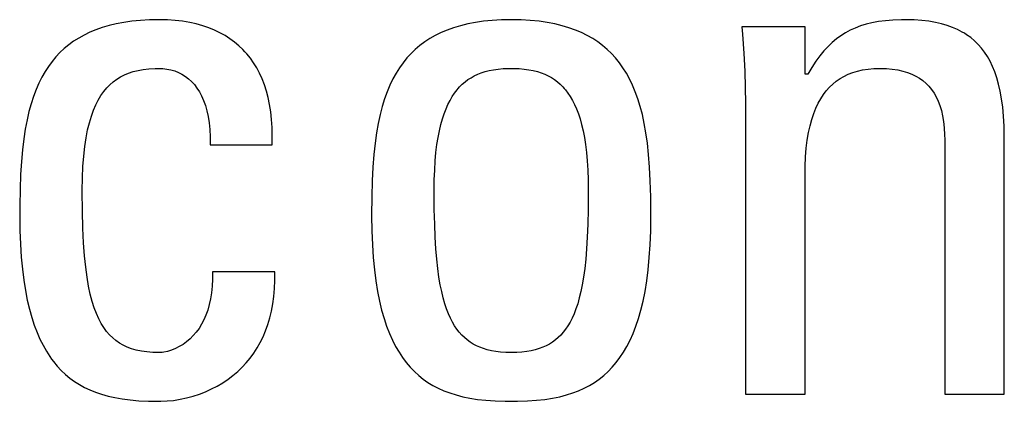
# Model space of a CAD drawing. Extents: x -841 to -216, y -127 to 601.
# Tile 32 of 201: x -564.12 to -561.02, y 159.26 to 160.47. Entities that reach past the tile are written whole.
import ezdxf

# ---------------------------------------------------------------- set-up
doc = ezdxf.new("R2010")
doc.units = 0
doc.header["$LTSCALE"] = 23.1
doc.layers.add('HEATSINK_AM_0', color=7, linetype='CONTINUOUS')

msp = doc.modelspace()

# ---------------------------------------------------------------- linework, layer by layer
at = {"layer": 'HEATSINK_AM_0', "color": 7}
for p, q in [((-563.8406, 160.4471), (-563.8619, 160.4409)), ((-563.8179, 160.4526), (-563.8406, 160.4471)), ((-563.7939, 160.4571), (-563.8179, 160.4526)), ((-563.7684, 160.4607), (-563.7939, 160.4571)), ((-563.7414, 160.4634), (-563.7684, 160.4607)), ((-563.7127, 160.465), (-563.7414, 160.4634)), ((-563.6822, 160.4656), (-563.7127, 160.465)), ((-563.6814, 160.4656), (-563.6822, 160.4656)), ((-563.656, 160.465), (-563.6814, 160.4656)), ((-563.6317, 160.4633), (-563.656, 160.465)), ((-563.6085, 160.4606), (-563.6317, 160.4633)), ((-563.5864, 160.4569), (-563.6085, 160.4606)), ((-563.5654, 160.4522), (-563.5864, 160.4569)), ((-563.5454, 160.4466), (-563.5654, 160.4522)), ((-563.5264, 160.4401), (-563.5454, 160.4466)), ((-562.7327, 160.4466), (-562.7543, 160.4402)), ((-562.7098, 160.4522), (-562.7327, 160.4466)), ((-562.6856, 160.4569), (-562.7098, 160.4522)), ((-562.6598, 160.4606), (-562.6856, 160.4569)), ((-562.6324, 160.4633), (-562.6598, 160.4606)), ((-562.6033, 160.465), (-562.6324, 160.4633)), ((-562.5724, 160.4656), (-562.6033, 160.465)), ((-562.5414, 160.465), (-562.5724, 160.4656)), ((-562.5123, 160.4633), (-562.5414, 160.465)), ((-562.4849, 160.4606), (-562.5123, 160.4633)), ((-562.4592, 160.4569), (-562.4849, 160.4606)), ((-562.4349, 160.4522), (-562.4592, 160.4569)), ((-562.412, 160.4466), (-562.4349, 160.4522)), ((-562.3904, 160.4402), (-562.412, 160.4466)), ((-561.4538, 160.4511), (-561.4714, 160.4457)), ((-561.435, 160.4557), (-561.4538, 160.4511)), ((-561.4148, 160.4595), (-561.435, 160.4557)), ((-561.3928, 160.4624), (-561.4148, 160.4595)), ((-561.3688, 160.4644), (-561.3928, 160.4624)), ((-561.3422, 160.4655), (-561.3688, 160.4644)), ((-561.3274, 160.4656), (-561.3422, 160.4655)), ((-561.3018, 160.465), (-561.3274, 160.4656)), ((-561.2779, 160.4634), (-561.3018, 160.465)), ((-561.2557, 160.4608), (-561.2779, 160.4634)), ((-561.235, 160.4572), (-561.2557, 160.4608)), ((-561.2157, 160.4528), (-561.235, 160.4572)), ((-561.1977, 160.4475), (-561.2157, 160.4528)), ((-561.1809, 160.4414), (-561.1977, 160.4475)), ((-563.9192, 160.4172), (-563.9362, 160.4077)), ((-563.9012, 160.4259), (-563.9192, 160.4172)), ((-563.8821, 160.4338), (-563.9012, 160.4259)), ((-563.8619, 160.4409), (-563.8821, 160.4338)), ((-563.5083, 160.4327), (-563.5264, 160.4401)), ((-563.4912, 160.4245), (-563.5083, 160.4327)), ((-563.475, 160.4155), (-563.4912, 160.4245)), ((-563.4596, 160.4056), (-563.475, 160.4155)), ((-562.812, 160.4158), (-562.8291, 160.406)), ((-562.7938, 160.4247), (-562.812, 160.4158)), ((-562.7746, 160.4329), (-562.7938, 160.4247)), ((-562.7543, 160.4402), (-562.7746, 160.4329)), ((-562.3701, 160.4329), (-562.3904, 160.4402)), ((-562.3509, 160.4247), (-562.3701, 160.4329)), ((-562.3328, 160.4158), (-562.3509, 160.4247)), ((-562.3157, 160.406), (-562.3328, 160.4158)), ((-561.6461, 160.4427), (-561.8456, 160.4427)), ((-561.8456, 160.4427), (-561.8436, 160.4194)), ((-561.8436, 160.4194), (-561.8393, 160.3591)), ((-561.6461, 160.2937), (-561.6461, 160.4427)), ((-561.5331, 160.4149), (-561.547, 160.4047)), ((-561.5187, 160.424), (-561.5331, 160.4149)), ((-561.5037, 160.4321), (-561.5187, 160.424)), ((-561.488, 160.4393), (-561.5037, 160.4321)), ((-561.4714, 160.4457), (-561.488, 160.4393)), ((-561.1651, 160.4345), (-561.1809, 160.4414)), ((-561.1504, 160.4267), (-561.1651, 160.4345)), ((-561.1434, 160.4226), (-561.1504, 160.4267)), ((-561.1366, 160.4182), (-561.1434, 160.4226)), ((-561.1237, 160.4089), (-561.1366, 160.4182)), ((-563.9674, 160.3863), (-563.9817, 160.3744)), ((-563.9522, 160.3974), (-563.9674, 160.3863)), ((-563.9362, 160.4077), (-563.9522, 160.3974)), ((-563.4451, 160.3949), (-563.4596, 160.4056)), ((-563.4314, 160.3834), (-563.4451, 160.3949)), ((-562.8605, 160.3841), (-562.8749, 160.3719)), ((-562.8452, 160.3955), (-562.8605, 160.3841)), ((-562.8291, 160.406), (-562.8452, 160.3955)), ((-562.2995, 160.3955), (-562.3157, 160.406)), ((-562.2843, 160.3841), (-562.2995, 160.3955)), ((-562.2699, 160.3719), (-562.2843, 160.3841)), ((-561.5604, 160.3934), (-561.5735, 160.3809)), ((-561.547, 160.4047), (-561.5604, 160.3934)), ((-561.1117, 160.3987), (-561.1237, 160.4089)), ((-561.1005, 160.3878), (-561.1117, 160.3987)), ((-561.09, 160.3759), (-561.1005, 160.3878)), ((-563.9953, 160.3617), (-564.0081, 160.3482)), ((-563.9817, 160.3744), (-563.9953, 160.3617)), ((-563.4185, 160.3711), (-563.4314, 160.3834)), ((-563.4124, 160.3646), (-563.4185, 160.3711)), ((-563.4064, 160.3579), (-563.4124, 160.3646)), ((-563.3951, 160.3439), (-563.4064, 160.3579)), ((-562.8884, 160.3588), (-562.9012, 160.3448)), ((-562.8749, 160.3719), (-562.8884, 160.3588)), ((-562.2563, 160.3588), (-562.2699, 160.3719)), ((-562.2435, 160.3448), (-562.2563, 160.3588)), ((-561.8393, 160.3591), (-561.8363, 160.3035)), ((-561.5864, 160.3669), (-561.5991, 160.3515)), ((-561.5735, 160.3809), (-561.5864, 160.3669)), ((-561.0802, 160.3631), (-561.09, 160.3759)), ((-561.0711, 160.3493), (-561.0802, 160.3631)), ((-564.0202, 160.3337), (-564.0315, 160.3182)), ((-564.0081, 160.3482), (-564.0202, 160.3337)), ((-563.3847, 160.329), (-563.3951, 160.3439)), ((-563.375, 160.3132), (-563.3847, 160.329)), ((-562.9133, 160.3299), (-562.9247, 160.3139)), ((-562.9012, 160.3448), (-562.9133, 160.3299)), ((-562.2314, 160.3299), (-562.2435, 160.3448)), ((-562.2201, 160.3139), (-562.2314, 160.3299)), ((-561.6117, 160.3343), (-561.6242, 160.3151)), ((-561.5991, 160.3515), (-561.6117, 160.3343)), ((-561.0627, 160.3345), (-561.0711, 160.3493)), ((-561.0549, 160.3184), (-561.0627, 160.3345)), ((-564.0423, 160.3017), (-564.0523, 160.2841)), ((-564.0315, 160.3182), (-564.0423, 160.3017)), ((-563.8047, 160.2852), (-563.7922, 160.2916)), ((-563.7922, 160.2916), (-563.7789, 160.2971)), ((-563.7789, 160.2971), (-563.7646, 160.3018)), ((-563.7646, 160.3018), (-563.7493, 160.3057)), ((-563.7493, 160.3057), (-563.7327, 160.3086)), ((-563.7327, 160.3086), (-563.7147, 160.3107)), ((-563.7147, 160.3107), (-563.6949, 160.3118)), ((-563.6949, 160.3118), (-563.6822, 160.312)), ((-563.6822, 160.312), (-563.6708, 160.3116)), ((-563.6708, 160.3116), (-563.658, 160.31)), ((-563.658, 160.31), (-563.6455, 160.3074)), ((-563.6455, 160.3074), (-563.6334, 160.3038)), ((-563.6334, 160.3038), (-563.6217, 160.2991)), ((-563.6217, 160.2991), (-563.6106, 160.2934)), ((-563.6106, 160.2934), (-563.6, 160.2867)), ((-563.3661, 160.2965), (-563.375, 160.3132)), ((-563.358, 160.2789), (-563.3661, 160.2965)), ((-562.9354, 160.2969), (-562.9455, 160.2786)), ((-562.9247, 160.3139), (-562.9354, 160.2969)), ((-562.6889, 160.2884), (-562.6781, 160.2935)), ((-562.6781, 160.2935), (-562.6668, 160.298)), ((-562.6668, 160.298), (-562.6547, 160.3019)), ((-562.6547, 160.3019), (-562.6419, 160.3051)), ((-562.6419, 160.3051), (-562.6281, 160.3078)), ((-562.6281, 160.3078), (-562.6134, 160.3099)), ((-562.6134, 160.3099), (-562.5976, 160.3112)), ((-562.5976, 160.3112), (-562.5804, 160.3119)), ((-562.5804, 160.3119), (-562.5724, 160.312)), ((-562.5724, 160.312), (-562.5643, 160.3119)), ((-562.5643, 160.3119), (-562.5472, 160.3112)), ((-562.5472, 160.3112), (-562.5313, 160.3099)), ((-562.5313, 160.3099), (-562.5167, 160.3078)), ((-562.5167, 160.3078), (-562.5029, 160.3052)), ((-562.5029, 160.3052), (-562.4901, 160.3019)), ((-562.4901, 160.3019), (-562.478, 160.298)), ((-562.478, 160.298), (-562.4667, 160.2935)), ((-562.4667, 160.2935), (-562.4559, 160.2885)), ((-562.2094, 160.2969), (-562.2201, 160.3139)), ((-562.1993, 160.2787), (-562.2094, 160.2969)), ((-561.8363, 160.3035), (-561.8346, 160.2513)), ((-561.6369, 160.2937), (-561.6461, 160.2937)), ((-561.6242, 160.3151), (-561.6369, 160.2937)), ((-561.5233, 160.2869), (-561.51, 160.2933)), ((-561.51, 160.2933), (-561.4958, 160.2988)), ((-561.4958, 160.2988), (-561.4883, 160.3013)), ((-561.4883, 160.3013), (-561.4806, 160.3034)), ((-561.4806, 160.3034), (-561.4646, 160.3071)), ((-561.4646, 160.3071), (-561.4475, 160.3098)), ((-561.4475, 160.3098), (-561.4293, 160.3114)), ((-561.4293, 160.3114), (-561.4099, 160.312)), ((-561.4099, 160.312), (-561.3897, 160.3114)), ((-561.3897, 160.3114), (-561.3711, 160.3098)), ((-561.3711, 160.3098), (-561.3538, 160.3072)), ((-561.3538, 160.3072), (-561.3379, 160.3037)), ((-561.3379, 160.3037), (-561.3231, 160.2992)), ((-561.3231, 160.2992), (-561.3095, 160.294)), ((-561.3095, 160.294), (-561.303, 160.291)), ((-561.303, 160.291), (-561.2968, 160.2879)), ((-561.0478, 160.301), (-561.0549, 160.3184)), ((-561.0414, 160.2822), (-561.0478, 160.301)), ((-564.0618, 160.2653), (-564.0706, 160.2452)), ((-564.0523, 160.2841), (-564.0618, 160.2653)), ((-563.8479, 160.2502), (-563.838, 160.2605)), ((-563.838, 160.2605), (-563.8275, 160.2697)), ((-563.8275, 160.2697), (-563.8164, 160.2779)), ((-563.8164, 160.2779), (-563.8047, 160.2852)), ((-563.6, 160.2867), (-563.59, 160.2791)), ((-563.59, 160.2791), (-563.5805, 160.2704)), ((-563.5805, 160.2704), (-563.5716, 160.2607)), ((-563.5716, 160.2607), (-563.5633, 160.25)), ((-563.3508, 160.2603), (-563.358, 160.2789)), ((-563.3444, 160.2406), (-563.3508, 160.2603)), ((-562.9455, 160.2786), (-562.9548, 160.2592)), ((-562.7353, 160.2533), (-562.7269, 160.2617)), ((-562.7269, 160.2617), (-562.7181, 160.2694)), ((-562.7181, 160.2694), (-562.7088, 160.2764)), ((-562.7088, 160.2764), (-562.6991, 160.2827)), ((-562.6991, 160.2827), (-562.6889, 160.2884)), ((-562.4559, 160.2885), (-562.4457, 160.2828)), ((-562.4457, 160.2828), (-562.436, 160.2764)), ((-562.436, 160.2764), (-562.4267, 160.2694)), ((-562.4267, 160.2694), (-562.4179, 160.2617)), ((-562.4179, 160.2617), (-562.4095, 160.2533)), ((-562.1899, 160.2592), (-562.1993, 160.2787)), ((-561.5692, 160.2523), (-561.5587, 160.2623)), ((-561.5587, 160.2623), (-561.5476, 160.2714)), ((-561.5476, 160.2714), (-561.5358, 160.2796)), ((-561.5358, 160.2796), (-561.5233, 160.2869)), ((-561.2968, 160.2879), (-561.2852, 160.281)), ((-561.2852, 160.281), (-561.2744, 160.2733)), ((-561.2744, 160.2733), (-561.2645, 160.2648)), ((-561.2645, 160.2648), (-561.2554, 160.2555)), ((-561.0357, 160.2619), (-561.0414, 160.2822)), ((-561.0306, 160.2399), (-561.0357, 160.2619)), ((-564.0706, 160.2452), (-564.0787, 160.2237)), ((-563.8662, 160.2262), (-563.8573, 160.2388)), ((-563.8573, 160.2388), (-563.8479, 160.2502)), ((-563.5633, 160.25), (-563.5557, 160.2381)), ((-563.5557, 160.2381), (-563.5486, 160.2251)), ((-563.3389, 160.2199), (-563.3444, 160.2406)), ((-562.9636, 160.2383), (-562.9716, 160.216)), ((-562.9548, 160.2592), (-562.9636, 160.2383)), ((-562.7584, 160.2231), (-562.7511, 160.234)), ((-562.7511, 160.234), (-562.7434, 160.2441)), ((-562.7434, 160.2441), (-562.7394, 160.2488)), ((-562.7394, 160.2488), (-562.7353, 160.2533)), ((-562.4095, 160.2533), (-562.4054, 160.2488)), ((-562.4054, 160.2488), (-562.4014, 160.2441)), ((-562.4014, 160.2441), (-562.3938, 160.234)), ((-562.3938, 160.234), (-562.3865, 160.2231)), ((-562.1812, 160.2383), (-562.1899, 160.2592)), ((-562.1732, 160.216), (-562.1812, 160.2383)), ((-561.8346, 160.2513), (-561.8341, 160.2019)), ((-561.5967, 160.2161), (-561.5881, 160.2292)), ((-561.5881, 160.2292), (-561.579, 160.2413)), ((-561.579, 160.2413), (-561.5692, 160.2523)), ((-561.2554, 160.2555), (-561.247, 160.2453)), ((-561.247, 160.2453), (-561.2394, 160.2342)), ((-561.2394, 160.2342), (-561.2325, 160.2221)), ((-561.0264, 160.2159), (-561.0306, 160.2399)), ((-564.0862, 160.2006), (-564.0931, 160.1758)), ((-564.0787, 160.2237), (-564.0862, 160.2006)), ((-563.8823, 160.1969), (-563.8745, 160.2122)), ((-563.8745, 160.2122), (-563.8662, 160.2262)), ((-563.5486, 160.2251), (-563.5423, 160.2108)), ((-563.5423, 160.2108), (-563.5367, 160.1953)), ((-563.3343, 160.1981), (-563.3389, 160.2199)), ((-563.3307, 160.1752), (-563.3343, 160.1981)), ((-562.9716, 160.216), (-562.979, 160.192)), ((-562.7781, 160.1842), (-562.7719, 160.1983)), ((-562.7719, 160.1983), (-562.7653, 160.2112)), ((-562.7653, 160.2112), (-562.7584, 160.2231)), ((-562.3865, 160.2231), (-562.3795, 160.2112)), ((-562.3795, 160.2112), (-562.3729, 160.1983)), ((-562.3729, 160.1983), (-562.3667, 160.1843)), ((-562.1658, 160.192), (-562.1732, 160.216)), ((-561.8341, 160.2019), (-561.8341, 159.2847)), ((-561.6121, 160.1862), (-561.6047, 160.2018)), ((-561.6047, 160.2018), (-561.5967, 160.2161)), ((-561.2325, 160.2221), (-561.2264, 160.209)), ((-561.2264, 160.209), (-561.2209, 160.1947)), ((-561.0229, 160.1898), (-561.0264, 160.2159)), ((-564.0931, 160.1758), (-564.0993, 160.1492)), ((-563.8964, 160.1612), (-563.8896, 160.1799)), ((-563.8896, 160.1799), (-563.8823, 160.1969)), ((-563.5367, 160.1953), (-563.5342, 160.187)), ((-563.5342, 160.187), (-563.5319, 160.1784)), ((-563.5319, 160.1784), (-563.5279, 160.1601)), ((-563.3281, 160.1511), (-563.3307, 160.1752)), ((-562.979, 160.192), (-562.9857, 160.1662)), ((-562.7894, 160.1525), (-562.7839, 160.169)), ((-562.7839, 160.169), (-562.7781, 160.1842)), ((-562.3667, 160.1843), (-562.3609, 160.169)), ((-562.3609, 160.169), (-562.3555, 160.1525)), ((-562.159, 160.1662), (-562.1658, 160.192)), ((-561.6249, 160.1509), (-561.6188, 160.1693)), ((-561.6188, 160.1693), (-561.6121, 160.1862)), ((-561.2209, 160.1947), (-561.2163, 160.1792)), ((-561.2163, 160.1792), (-561.2124, 160.1624)), ((-561.0203, 160.1612), (-561.0229, 160.1898)), ((-564.0993, 160.1492), (-564.1048, 160.1204)), ((-563.9081, 160.118), (-563.9026, 160.1406)), ((-563.9026, 160.1406), (-563.8964, 160.1612)), ((-563.5279, 160.1601), (-563.5248, 160.1403)), ((-563.5248, 160.1403), (-563.5227, 160.119)), ((-563.3265, 160.1257), (-563.3281, 160.1511)), ((-562.9918, 160.1384), (-562.9971, 160.1083)), ((-562.9857, 160.1662), (-562.9918, 160.1384)), ((-562.7944, 160.1346), (-562.7894, 160.1525)), ((-562.3555, 160.1525), (-562.3505, 160.1347)), ((-562.153, 160.1384), (-562.159, 160.1662)), ((-562.1477, 160.1083), (-562.153, 160.1384)), ((-561.6303, 160.131), (-561.6249, 160.1509)), ((-561.2124, 160.1624), (-561.2093, 160.144)), ((-561.2093, 160.144), (-561.2072, 160.1241)), ((-561.0185, 160.13), (-561.0203, 160.1612)), ((-564.1048, 160.1204), (-564.1096, 160.0893)), ((-563.913, 160.0931), (-563.9081, 160.118)), ((-563.5227, 160.119), (-563.5216, 160.0959)), ((-563.326, 160.0991), (-563.3265, 160.1257)), ((-562.9971, 160.1083), (-563.0017, 160.0756)), ((-562.803, 160.0942), (-562.7989, 160.1152)), ((-562.7989, 160.1152), (-562.7944, 160.1346)), ((-562.3505, 160.1347), (-562.3459, 160.1153)), ((-562.3459, 160.1153), (-562.3418, 160.0942)), ((-562.1431, 160.0756), (-562.1477, 160.1083)), ((-561.6389, 160.0859), (-561.6349, 160.1094)), ((-561.6349, 160.1094), (-561.6303, 160.131)), ((-561.2072, 160.1241), (-561.206, 160.1023)), ((-561.0178, 160.0955), (-561.0185, 160.13)), ((-564.1096, 160.0893), (-564.1137, 160.0554)), ((-563.9172, 160.0657), (-563.913, 160.0931)), ((-563.5216, 160.0959), (-563.5217, 160.0712)), ((-563.3267, 160.0712), (-563.326, 160.0991)), ((-563.0017, 160.0756), (-563.0055, 160.0399)), ((-562.8066, 160.0715), (-562.803, 160.0942)), ((-562.3418, 160.0942), (-562.3382, 160.0715)), ((-562.1393, 160.0399), (-562.1431, 160.0756)), ((-561.642, 160.0603), (-561.6389, 160.0859)), ((-561.206, 160.1023), (-561.2058, 160.0873)), ((-561.2058, 160.0873), (-561.2058, 159.2847)), ((-561.0178, 159.2847), (-561.0178, 160.0955)), ((-564.1137, 160.0554), (-564.117, 160.0182)), ((-563.9206, 160.0356), (-563.9172, 160.0657)), ((-563.5217, 160.0712), (-563.3267, 160.0712)), ((-562.8121, 160.0202), (-562.8097, 160.0469)), ((-562.8097, 160.0469), (-562.8066, 160.0715)), ((-562.3382, 160.0715), (-562.3352, 160.0469)), ((-562.3352, 160.0469), (-562.3327, 160.0202)), ((-561.6442, 160.0325), (-561.642, 160.0603)), ((-564.117, 160.0182), (-564.1196, 159.9771)), ((-563.9231, 160.0026), (-563.9206, 160.0356)), ((-563.0055, 160.0399), (-563.0086, 160.0006)), ((-562.8139, 159.9914), (-562.8121, 160.0202)), ((-562.3327, 160.0202), (-562.3309, 159.9914)), ((-562.1363, 160.0006), (-562.1393, 160.0399)), ((-561.6456, 160.0021), (-561.6442, 160.0325)), ((-563.9247, 159.9664), (-563.9231, 160.0026)), ((-563.0086, 160.0006), (-563.0108, 159.9569)), ((-562.8151, 159.9603), (-562.8139, 159.9914)), ((-562.3309, 159.9914), (-562.3297, 159.9603)), ((-562.134, 159.9568), (-562.1363, 160.0006)), ((-561.6461, 159.9703), (-561.6456, 160.0021)), ((-564.1196, 159.9771), (-564.1213, 159.931)), ((-563.9253, 159.9267), (-563.9247, 159.9664)), ((-563.0108, 159.9569), (-563.0122, 159.9073)), ((-562.8155, 159.9267), (-562.8151, 159.9603)), ((-562.3297, 159.9603), (-562.3294, 159.9267)), ((-562.1327, 159.9072), (-562.134, 159.9568)), ((-561.6461, 159.2847), (-561.6461, 159.9703)), ((-564.1213, 159.931), (-564.1222, 159.8781)), ((-563.9253, 159.9245), (-563.9253, 159.9267)), ((-563.9247, 159.8621), (-563.9253, 159.9245)), ((-562.8155, 159.9196), (-562.8155, 159.9267)), ((-562.815, 159.8668), (-562.8155, 159.9196)), ((-562.3294, 159.9198), (-562.3298, 159.867)), ((-562.3294, 159.9267), (-562.3294, 159.9198)), ((-563.0122, 159.9073), (-563.0127, 159.8493)), ((-562.1322, 159.8491), (-562.1327, 159.9072)), ((-564.1222, 159.8781), (-564.1224, 159.8465)), ((-563.9233, 159.8084), (-563.9247, 159.8621)), ((-562.8139, 159.8204), (-562.815, 159.8668)), ((-562.3298, 159.867), (-562.3309, 159.8206)), ((-564.1224, 159.8465), (-564.1218, 159.8002)), ((-563.0127, 159.8493), (-563.0127, 159.8465)), ((-563.0127, 159.8465), (-563.0121, 159.7996)), ((-562.1327, 159.7996), (-562.1322, 159.8465)), ((-562.1322, 159.8465), (-562.1322, 159.8491)), ((-564.1218, 159.8002), (-564.1202, 159.757)), ((-563.921, 159.7618), (-563.9233, 159.8084)), ((-563.0121, 159.7996), (-563.0104, 159.7558)), ((-562.8122, 159.7794), (-562.8139, 159.8204)), ((-562.3309, 159.8206), (-562.3326, 159.7795)), ((-562.1344, 159.7558), (-562.1327, 159.7996)), ((-562.8099, 159.7428), (-562.8122, 159.7794)), ((-562.3326, 159.7795), (-562.3349, 159.7428)), ((-564.1202, 159.757), (-564.1176, 159.7167)), ((-563.918, 159.721), (-563.921, 159.7618)), ((-563.0104, 159.7558), (-563.0077, 159.715)), ((-562.8072, 159.71), (-562.8099, 159.7428)), ((-562.3349, 159.7428), (-562.3376, 159.71)), ((-562.1371, 159.715), (-562.1344, 159.7558)), ((-564.1176, 159.7167), (-564.114, 159.6791)), ((-563.9143, 159.685), (-563.918, 159.721)), ((-563.0077, 159.715), (-563.0041, 159.677)), ((-562.804, 159.6804), (-562.8072, 159.71)), ((-562.3376, 159.71), (-562.3408, 159.6805)), ((-562.1407, 159.677), (-562.1371, 159.715)), ((-564.114, 159.6791), (-564.1096, 159.6441)), ((-563.91, 159.6531), (-563.9143, 159.685)), ((-563.3176, 159.6699), (-563.5148, 159.6699)), ((-563.5148, 159.6699), (-563.5146, 159.6467)), ((-563.3176, 159.643), (-563.3176, 159.6699)), ((-563.0041, 159.677), (-562.9995, 159.6416)), ((-562.8003, 159.6538), (-562.804, 159.6804)), ((-562.3408, 159.6805), (-562.3445, 159.6538)), ((-562.1453, 159.6416), (-562.1407, 159.677)), ((-564.1096, 159.6441), (-564.1044, 159.6115)), ((-563.9051, 159.6248), (-563.91, 159.6531)), ((-563.5146, 159.6467), (-563.5155, 159.6248)), ((-563.3187, 159.6173), (-563.3176, 159.643)), ((-562.9995, 159.6416), (-562.9942, 159.6087)), ((-562.7962, 159.6296), (-562.8003, 159.6538)), ((-562.3445, 159.6538), (-562.3486, 159.6297)), ((-562.1506, 159.6087), (-562.1453, 159.6416)), ((-564.1044, 159.6115), (-564.0984, 159.5811)), ((-563.8997, 159.5995), (-563.9051, 159.6248)), ((-563.5155, 159.6248), (-563.5175, 159.6042)), ((-563.3209, 159.5927), (-563.3187, 159.6173)), ((-562.9942, 159.6087), (-562.988, 159.5781)), ((-562.7918, 159.6077), (-562.7962, 159.6296)), ((-562.787, 159.5878), (-562.7918, 159.6077)), ((-562.353, 159.6077), (-562.3578, 159.5878)), ((-562.3486, 159.6297), (-562.353, 159.6077)), ((-562.1568, 159.5781), (-562.1506, 159.6087)), ((-564.0984, 159.5811), (-564.0917, 159.5528)), ((-563.8938, 159.577), (-563.8997, 159.5995)), ((-563.8873, 159.5567), (-563.8938, 159.577)), ((-563.5205, 159.5849), (-563.5245, 159.5667)), ((-563.5175, 159.6042), (-563.5205, 159.5849)), ((-563.3242, 159.5691), (-563.3209, 159.5927)), ((-562.988, 159.5781), (-562.9812, 159.5497)), ((-562.7818, 159.5697), (-562.787, 159.5878)), ((-562.3578, 159.5878), (-562.363, 159.5697)), ((-562.1637, 159.5497), (-562.1568, 159.5781)), ((-564.0917, 159.5528), (-564.0843, 159.5265)), ((-563.8805, 159.5386), (-563.8873, 159.5567)), ((-563.5293, 159.5497), (-563.535, 159.5337)), ((-563.5245, 159.5667), (-563.5293, 159.5497)), ((-563.3337, 159.5249), (-563.3285, 159.5465)), ((-563.3285, 159.5465), (-563.3242, 159.5691)), ((-562.9812, 159.5497), (-562.9736, 159.5232)), ((-562.7763, 159.5532), (-562.7818, 159.5697)), ((-562.7705, 159.5381), (-562.7763, 159.5532)), ((-562.3685, 159.5532), (-562.3743, 159.5381)), ((-562.363, 159.5697), (-562.3685, 159.5532)), ((-562.1712, 159.5232), (-562.1637, 159.5497)), ((-564.0843, 159.5265), (-564.0763, 159.502)), ((-563.8731, 159.5222), (-563.8805, 159.5386)), ((-563.8653, 159.5076), (-563.8731, 159.5222)), ((-563.5416, 159.5188), (-563.5489, 159.5049)), ((-563.535, 159.5337), (-563.5416, 159.5188)), ((-563.3399, 159.5043), (-563.3337, 159.5249)), ((-562.9736, 159.5232), (-562.9654, 159.4986)), ((-562.7643, 159.5243), (-562.7705, 159.5381)), ((-562.7578, 159.5116), (-562.7643, 159.5243)), ((-562.3805, 159.5243), (-562.3869, 159.5116)), ((-562.3743, 159.5381), (-562.3805, 159.5243)), ((-562.1795, 159.4986), (-562.1712, 159.5232)), ((-564.0763, 159.502), (-564.0677, 159.4793)), ((-563.8571, 159.4943), (-563.8653, 159.5076)), ((-563.8483, 159.4824), (-563.8571, 159.4943)), ((-563.5569, 159.492), (-563.5657, 159.48)), ((-563.5489, 159.5049), (-563.5569, 159.492)), ((-563.355, 159.4656), (-563.347, 159.4845)), ((-563.347, 159.4845), (-563.3399, 159.5043)), ((-562.9654, 159.4986), (-562.9565, 159.4758)), ((-562.751, 159.5001), (-562.7578, 159.5116)), ((-562.7439, 159.4895), (-562.751, 159.5001)), ((-562.7364, 159.4798), (-562.7439, 159.4895)), ((-562.4009, 159.4895), (-562.4084, 159.4798)), ((-562.3937, 159.5001), (-562.4009, 159.4895)), ((-562.3869, 159.5116), (-562.3937, 159.5001)), ((-562.1883, 159.4758), (-562.1795, 159.4986)), ((-564.0677, 159.4793), (-564.0584, 159.4581)), ((-564.0584, 159.4581), (-564.0486, 159.4384)), ((-563.839, 159.4717), (-563.8483, 159.4824)), ((-563.8292, 159.462), (-563.839, 159.4717)), ((-563.8187, 159.4533), (-563.8292, 159.462)), ((-563.8076, 159.4456), (-563.8187, 159.4533)), ((-563.5853, 159.4588), (-563.5961, 159.4496)), ((-563.5752, 159.4689), (-563.5853, 159.4588)), ((-563.5657, 159.48), (-563.5752, 159.4689)), ((-563.3638, 159.4476), (-563.355, 159.4656)), ((-562.9565, 159.4758), (-562.947, 159.4545)), ((-562.947, 159.4545), (-562.937, 159.4348)), ((-562.7285, 159.4709), (-562.7364, 159.4798)), ((-562.7203, 159.4628), (-562.7285, 159.4709)), ((-562.7116, 159.4554), (-562.7203, 159.4628)), ((-562.7024, 159.4486), (-562.7116, 159.4554)), ((-562.4332, 159.4554), (-562.4423, 159.4486)), ((-562.4245, 159.4628), (-562.4332, 159.4554)), ((-562.4162, 159.4709), (-562.4245, 159.4628)), ((-562.4084, 159.4798), (-562.4162, 159.4709)), ((-562.2078, 159.4348), (-562.1978, 159.4545)), ((-562.1978, 159.4545), (-562.1883, 159.4758)), ((-564.0486, 159.4384), (-564.0383, 159.4201)), ((-563.7957, 159.4387), (-563.8076, 159.4456)), ((-563.783, 159.4328), (-563.7957, 159.4387)), ((-563.7694, 159.4277), (-563.783, 159.4328)), ((-563.7547, 159.4234), (-563.7694, 159.4277)), ((-563.7388, 159.42), (-563.7547, 159.4234)), ((-563.6437, 159.4231), (-563.656, 159.4193)), ((-563.6314, 159.4281), (-563.6437, 159.4231)), ((-563.6192, 159.4342), (-563.6314, 159.4281)), ((-563.6074, 159.4414), (-563.6192, 159.4342)), ((-563.5961, 159.4496), (-563.6074, 159.4414)), ((-563.3842, 159.4139), (-563.3736, 159.4303)), ((-563.3736, 159.4303), (-563.3638, 159.4476)), ((-562.937, 159.4348), (-562.9263, 159.4165)), ((-562.6927, 159.4425), (-562.7024, 159.4486)), ((-562.6825, 159.437), (-562.6927, 159.4425)), ((-562.6717, 159.4322), (-562.6825, 159.437)), ((-562.6603, 159.4279), (-562.6717, 159.4322)), ((-562.6481, 159.4242), (-562.6603, 159.4279)), ((-562.635, 159.4211), (-562.6481, 159.4242)), ((-562.4967, 159.4242), (-562.5097, 159.4211)), ((-562.4845, 159.4279), (-562.4967, 159.4242)), ((-562.473, 159.4322), (-562.4845, 159.4279)), ((-562.4622, 159.437), (-562.473, 159.4322)), ((-562.452, 159.4425), (-562.4622, 159.437)), ((-562.4423, 159.4486), (-562.452, 159.4425)), ((-562.2185, 159.4165), (-562.2078, 159.4348)), ((-564.0383, 159.4201), (-564.0273, 159.4031)), ((-564.0273, 159.4031), (-564.0216, 159.3951)), ((-564.0216, 159.3951), (-564.0158, 159.3873)), ((-563.7216, 159.4175), (-563.7388, 159.42)), ((-563.7028, 159.4159), (-563.7216, 159.4175)), ((-563.6822, 159.4154), (-563.7028, 159.4159)), ((-563.6726, 159.416), (-563.6822, 159.4154)), ((-563.6676, 159.4167), (-563.6726, 159.416)), ((-563.656, 159.4193), (-563.6676, 159.4167)), ((-563.4079, 159.3833), (-563.3956, 159.3982)), ((-563.3956, 159.3982), (-563.3842, 159.4139)), ((-562.9263, 159.4165), (-562.9151, 159.3995)), ((-562.9151, 159.3995), (-562.9033, 159.3838)), ((-562.621, 159.4187), (-562.635, 159.4211)), ((-562.606, 159.4169), (-562.621, 159.4187)), ((-562.5898, 159.4158), (-562.606, 159.4169)), ((-562.5724, 159.4154), (-562.5898, 159.4158)), ((-562.5549, 159.4158), (-562.5724, 159.4154)), ((-562.5387, 159.4169), (-562.5549, 159.4158)), ((-562.5237, 159.4187), (-562.5387, 159.4169)), ((-562.5097, 159.4211), (-562.5237, 159.4187)), ((-562.2415, 159.3838), (-562.2297, 159.3995)), ((-562.2297, 159.3995), (-562.2185, 159.4165)), ((-564.0158, 159.3873), (-564.0037, 159.3727)), ((-564.0037, 159.3727), (-563.9911, 159.3592)), ((-563.9911, 159.3592), (-563.9778, 159.3467)), ((-563.435, 159.3558), (-563.421, 159.3692)), ((-563.421, 159.3692), (-563.4079, 159.3833)), ((-562.9033, 159.3838), (-562.8909, 159.3692)), ((-562.8909, 159.3692), (-562.8779, 159.3558)), ((-562.2669, 159.3557), (-562.2539, 159.3692)), ((-562.2539, 159.3692), (-562.2415, 159.3838)), ((-563.9778, 159.3467), (-563.9639, 159.3351)), ((-563.9639, 159.3351), (-563.9494, 159.3245)), ((-563.4819, 159.3203), (-563.4655, 159.3314)), ((-563.4655, 159.3314), (-563.4498, 159.3432)), ((-563.4498, 159.3432), (-563.435, 159.3558)), ((-562.8779, 159.3558), (-562.8643, 159.3433)), ((-562.8643, 159.3433), (-562.85, 159.3319)), ((-562.85, 159.3319), (-562.835, 159.3214)), ((-562.3098, 159.3214), (-562.2948, 159.3319)), ((-562.2948, 159.3319), (-562.2805, 159.3433)), ((-562.2805, 159.3433), (-562.2669, 159.3557)), ((-563.9494, 159.3245), (-563.9341, 159.3148)), ((-563.9341, 159.3148), (-563.9179, 159.3059)), ((-563.9179, 159.3059), (-563.901, 159.2978)), ((-563.901, 159.2978), (-563.883, 159.2905)), ((-563.5361, 159.2922), (-563.5173, 159.3007)), ((-563.5173, 159.3007), (-563.4992, 159.3101)), ((-563.4992, 159.3101), (-563.4819, 159.3203)), ((-562.835, 159.3214), (-562.8192, 159.3118)), ((-562.8192, 159.3118), (-562.8025, 159.3031)), ((-562.8025, 159.3031), (-562.785, 159.2951)), ((-562.3599, 159.2951), (-562.3423, 159.303)), ((-562.3423, 159.303), (-562.3256, 159.3118)), ((-562.3256, 159.3118), (-562.3098, 159.3214)), ((-563.883, 159.2905), (-563.8639, 159.2841)), ((-563.8639, 159.2841), (-563.8437, 159.2784)), ((-563.8437, 159.2784), (-563.822, 159.2735)), ((-563.822, 159.2735), (-563.7988, 159.2694)), ((-563.7988, 159.2694), (-563.7737, 159.2662)), ((-563.7737, 159.2662), (-563.7465, 159.2638)), ((-563.6373, 159.2649), (-563.6167, 159.2681)), ((-563.6167, 159.2681), (-563.596, 159.2726)), ((-563.596, 159.2726), (-563.5756, 159.2781)), ((-563.5756, 159.2781), (-563.5556, 159.2847)), ((-563.5556, 159.2847), (-563.5361, 159.2922)), ((-562.785, 159.2951), (-562.7663, 159.2881)), ((-562.7663, 159.2881), (-562.7466, 159.2818)), ((-562.7466, 159.2818), (-562.7255, 159.2763)), ((-562.7255, 159.2763), (-562.7029, 159.2717)), ((-562.7029, 159.2717), (-562.6786, 159.2679)), ((-562.6786, 159.2679), (-562.6522, 159.265)), ((-562.4926, 159.265), (-562.4662, 159.2679)), ((-562.4662, 159.2679), (-562.4419, 159.2717)), ((-562.4419, 159.2717), (-562.4193, 159.2763)), ((-562.4193, 159.2763), (-562.3983, 159.2818)), ((-562.3983, 159.2818), (-562.3785, 159.2881)), ((-562.3785, 159.2881), (-562.3599, 159.2951)), ((-561.8341, 159.2847), (-561.6461, 159.2847)), ((-561.2058, 159.2847), (-561.0178, 159.2847)), ((-563.7465, 159.2638), (-563.7166, 159.2623)), ((-563.7166, 159.2623), (-563.6833, 159.2618)), ((-563.6833, 159.2618), (-563.6822, 159.2618)), ((-563.6822, 159.2618), (-563.677, 159.2618)), ((-563.677, 159.2618), (-563.6576, 159.2628)), ((-563.6576, 159.2628), (-563.6373, 159.2649)), ((-562.6522, 159.265), (-562.6235, 159.263)), ((-562.6235, 159.263), (-562.5917, 159.262)), ((-562.5917, 159.262), (-562.5724, 159.2618)), ((-562.5724, 159.2618), (-562.5531, 159.262)), ((-562.5531, 159.262), (-562.5213, 159.263)), ((-562.5213, 159.263), (-562.4926, 159.265))]:
    msp.add_line(p, q, dxfattribs=at)

doc.saveas('drawing.dxf')
